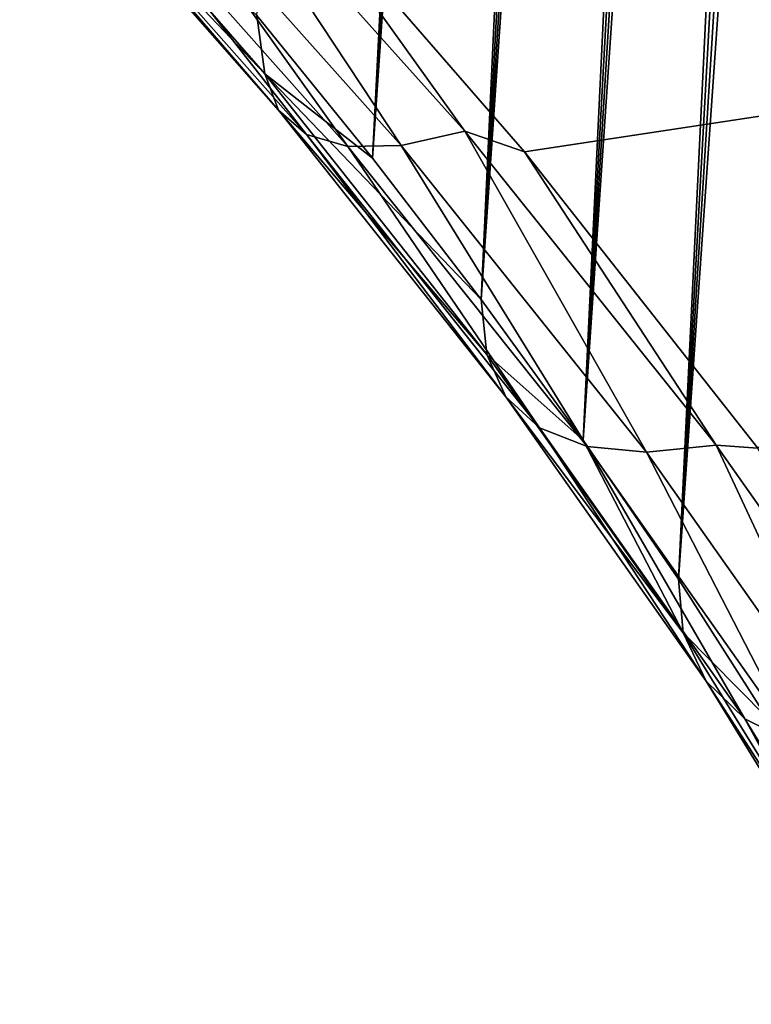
# Model space of a CAD drawing. Header units: metres. Extents: x -109 to 109, y -315 to 32.
# Tile 224 of 256: x 56.83 to 59.62, y -53.07 to -49.32. Entities that reach past the tile are written whole.
import ezdxf

# ---------------------------------------------------------------- set-up
doc = ezdxf.new("R2010")
doc.units = ezdxf.units.M
doc.layers.add('solid_K244242000C74_AAA', color=7, linetype='CONTINUOUS')

msp = doc.modelspace()

# ---------------------------------------------------------------- linework, layer by layer
at = {"layer": 'solid_K244242000C74_AAA'}
for points in [[(58.174652, -49.848461, 55.766212), (57.734577, -49.306103, 56.055885), (59.193092, -29.814272, 28.21991)], [(58.174652, -49.848461, 55.766212), (59.193092, -29.814272, 28.21991), (59.367943, -29.904684, 27.923861)], [(58.174652, -49.848461, 55.766212), (59.367943, -29.904684, 27.923861), (59.530445, -30.016768, 27.670677)], [(58.588955, -50.387135, 55.443027), (58.174652, -49.848461, 55.766212), (59.530445, -30.016768, 27.670677)], [(58.588955, -50.387135, 55.443027), (59.530445, -30.016768, 27.670677), (59.680874, -30.146286, 27.456158)], [(58.588955, -50.387135, 55.443027), (59.680874, -30.146286, 27.456158), (59.821171, -30.291864, 27.275337)], [(58.588955, -50.387135, 55.443027), (59.821171, -30.291864, 27.275337), (59.953533, -30.453281, 27.123486)], [(58.977177, -50.921535, 55.086777), (58.588955, -50.387135, 55.443027), (59.953533, -30.453281, 27.123486)], [(58.977177, -50.921535, 55.086777), (59.953533, -30.453281, 27.123486), (60.080254, -30.631475, 26.99633)], [(58.977177, -50.921535, 55.086777), (60.080254, -30.631475, 26.99633), (60.204086, -30.830317, 26.891197)], [(58.977177, -50.921535, 55.086777), (60.204086, -30.830317, 26.891197), (60.326981, -31.05451, 26.807714)], [(59.339222, -51.451569, 54.697765), (58.977177, -50.921535, 55.086777), (60.326981, -31.05451, 26.807714)], [(59.339222, -51.451569, 54.697765), (60.326981, -31.05451, 26.807714), (60.450214, -31.309143, 26.747135)], [(59.339222, -51.451569, 54.697765), (60.450214, -31.309143, 26.747135), (60.57444, -31.599501, 26.712097)], [(59.339222, -51.451569, 54.697765), (60.57444, -31.599501, 26.712097), (60.6992, -31.93026, 26.70742)], [(59.674873, -51.976894, 54.275974), (59.339222, -51.451569, 54.697765), (60.6992, -31.93026, 26.70742)], [(57.780231, -48.703838, 58.597172), (61.056343, -49.475998, 59.506268), (60.503696, -48.210781, 60.392181)], [(57.765064, -49.527161, 56.365784), (56.831993, -48.459549, 56.838612), (57.734577, -49.306103, 56.055885)], [(56.860603, -48.577805, 57.195225), (56.831993, -48.459549, 56.838612), (57.765064, -49.527161, 56.365784)], [(57.466587, -48.56324, 58.538651), (57.250599, -48.641529, 58.239998), (58.284348, -49.800159, 57.717834)], [(58.526196, -49.746307, 58.001705), (57.780231, -48.703838, 58.597172), (57.466587, -48.56324, 58.538651)], [(58.526196, -49.746307, 58.001705), (57.466587, -48.56324, 58.538651), (58.284348, -49.800159, 57.717834)], [(57.816586, -49.665482, 56.712463), (56.860603, -48.577805, 57.195225), (57.765064, -49.527161, 56.365784)], [(56.942135, -48.648945, 57.556149), (56.860603, -48.577805, 57.195225), (57.816586, -49.665482, 56.712463)], [(57.250599, -48.641529, 58.239998), (57.073689, -48.670441, 57.908573), (58.080917, -49.804447, 57.400703)], [(58.284348, -49.800159, 57.717834), (57.250599, -48.641529, 58.239998), (58.080917, -49.804447, 57.400703)], [(57.92313, -49.759018, 57.061565), (56.942135, -48.648945, 57.556149), (57.816586, -49.665482, 56.712463)], [(57.073689, -48.670441, 57.908573), (56.942135, -48.648945, 57.556149), (57.92313, -49.759018, 57.061565)], [(58.080917, -49.804447, 57.400703), (57.073689, -48.670441, 57.908573), (57.92313, -49.759018, 57.061565)], [(57.780231, -48.703838, 58.597172), (58.753658, -49.824535, 58.058628), (61.056343, -49.475998, 59.506268)], [(58.526196, -49.746307, 58.001705), (58.753658, -49.824535, 58.058628), (57.780231, -48.703838, 58.597172)], [(57.765064, -49.527161, 56.365784), (57.734577, -49.306103, 56.055885), (58.174652, -49.848461, 55.766212)], [(58.753658, -49.824535, 58.058628), (59.641762, -50.952438, 57.39323), (61.056343, -49.475998, 59.506268)], [(57.765064, -49.527161, 56.365784), (58.174652, -49.848461, 55.766212), (58.588955, -50.387135, 55.443027)], [(58.610512, -50.596619, 55.7556), (57.765064, -49.527161, 56.365784), (58.588955, -50.387135, 55.443027)], [(57.816586, -49.665482, 56.712463), (57.765064, -49.527161, 56.365784), (58.610512, -50.596619, 55.7556)], [(58.681957, -50.756824, 56.089073), (57.816586, -49.665482, 56.712463), (58.610512, -50.596619, 55.7556)], [(57.92313, -49.759018, 57.061565), (57.816586, -49.665482, 56.712463), (58.681957, -50.756824, 56.089073)], [(58.810387, -50.874702, 56.423115), (57.92313, -49.759018, 57.061565), (58.681957, -50.756824, 56.089073)], [(58.080917, -49.804447, 57.400703), (57.92313, -49.759018, 57.061565), (58.810387, -50.874702, 56.423115)], [(58.526196, -49.746307, 58.001705), (58.284348, -49.800159, 57.717834), (59.218098, -50.968384, 57.045895)], [(59.48291, -50.940865, 57.312523), (58.753658, -49.824535, 58.058628), (58.526196, -49.746307, 58.001705)], [(59.48291, -50.940865, 57.312523), (58.526196, -49.746307, 58.001705), (59.218098, -50.968384, 57.045895)], [(58.284348, -49.800159, 57.717834), (58.080917, -49.804447, 57.400703), (58.991238, -50.946068, 56.745876)], [(58.991238, -50.946068, 56.745876), (58.080917, -49.804447, 57.400703), (58.810387, -50.874702, 56.423115)], [(59.218098, -50.968384, 57.045895), (58.284348, -49.800159, 57.717834), (58.991238, -50.946068, 56.745876)], [(59.48291, -50.940865, 57.312523), (59.641762, -50.952438, 57.39323), (58.753658, -49.824535, 58.058628)], [(58.610512, -50.596619, 55.7556), (58.588955, -50.387135, 55.443027), (58.977177, -50.921535, 55.086777)], [(59.357151, -51.655949, 55.013863), (58.610512, -50.596619, 55.7556), (58.977177, -50.921535, 55.086777)], [(58.681957, -50.756824, 56.089073), (58.610512, -50.596619, 55.7556), (59.357151, -51.655949, 55.013863)], [(59.444866, -51.839237, 55.331169), (58.681957, -50.756824, 56.089073), (59.357151, -51.655949, 55.013863)], [(58.810387, -50.874702, 56.423115), (58.681957, -50.756824, 56.089073), (59.444866, -51.839237, 55.331169)], [(59.591385, -51.98278, 55.647243), (58.810387, -50.874702, 56.423115), (59.444866, -51.839237, 55.331169)], [(58.991238, -50.946068, 56.745876), (58.810387, -50.874702, 56.423115), (59.591385, -51.98278, 55.647243)], [(59.357151, -51.655949, 55.013863), (58.977177, -50.921535, 55.086777), (59.339222, -51.451569, 54.697765)], [(59.791508, -52.081486, 55.950859), (58.991238, -50.946068, 56.745876), (59.591385, -51.98278, 55.647243)], [(59.218098, -50.968384, 57.045895), (58.991238, -50.946068, 56.745876), (59.791508, -52.081486, 55.950859)], [(59.48291, -50.940865, 57.312523), (59.218098, -50.968384, 57.045895), (60.038128, -52.131844, 56.231243)], [(60.038128, -52.131844, 56.231243), (59.218098, -50.968384, 57.045895), (59.791508, -52.081486, 55.950859)], [(60.322498, -52.132069, 56.478447), (59.641762, -50.952438, 57.39323), (59.48291, -50.940865, 57.312523)], [(60.322498, -52.132069, 56.478447), (59.48291, -50.940865, 57.312523), (60.038128, -52.131844, 56.231243)], [(59.357151, -51.655949, 55.013863), (59.339222, -51.451569, 54.697765), (59.674873, -51.976894, 54.275974)], [(59.996239, -52.692745, 54.149246), (59.357151, -51.655949, 55.013863), (59.674873, -51.976894, 54.275974)], [(59.444866, -51.839237, 55.331169), (59.357151, -51.655949, 55.013863), (59.996239, -52.692745, 54.149246)], [(60.096077, -52.899624, 54.447926), (59.444866, -51.839237, 55.331169), (59.996239, -52.692745, 54.149246)], [(59.591385, -51.98278, 55.647243), (59.444866, -51.839237, 55.331169), (60.096077, -52.899624, 54.447926)], [(60.256405, -53.069462, 54.743603), (59.591385, -51.98278, 55.647243), (60.096077, -52.899624, 54.447926)], [(59.791508, -52.081486, 55.950859), (59.591385, -51.98278, 55.647243), (60.256405, -53.069462, 54.743603)]]:
    msp.add_3dface(points, dxfattribs=at)

doc.saveas('drawing.dxf')
